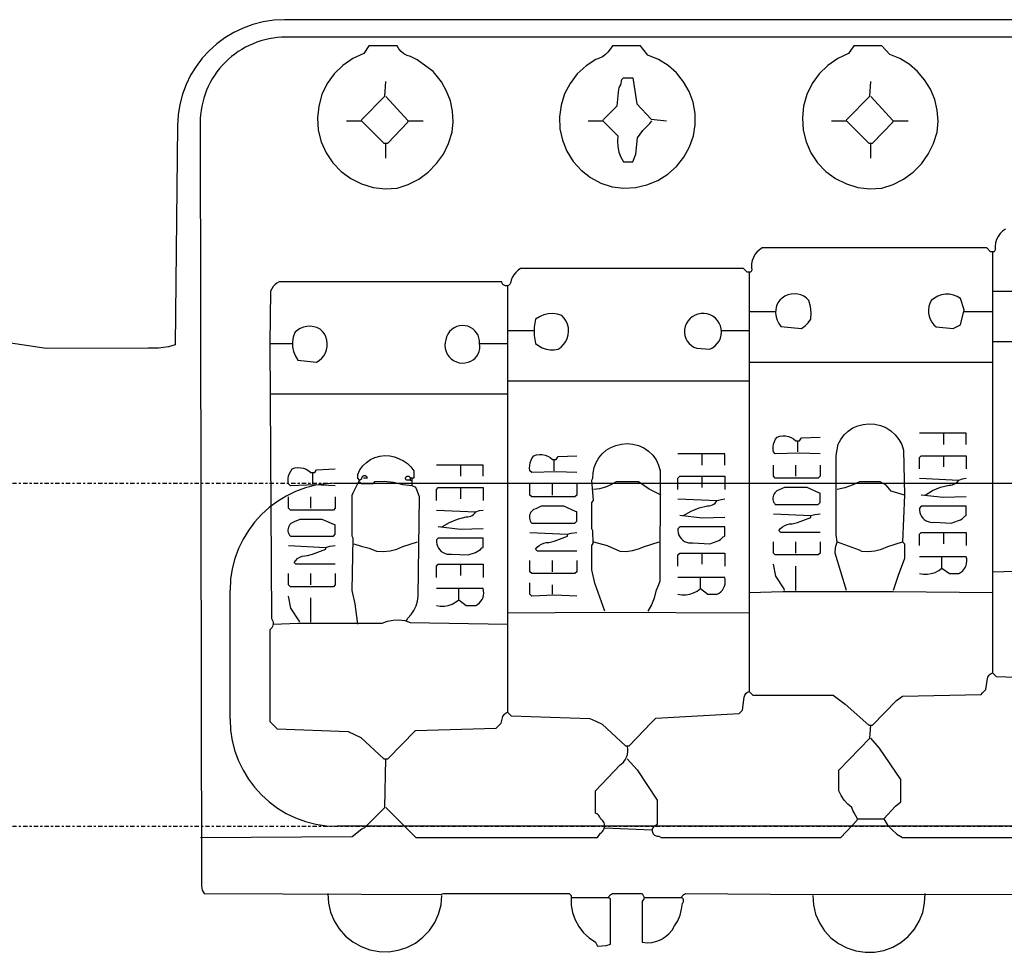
# Model space of a CAD drawing. Extents: x -68 to 722, y 3924 to 4942.
# Tile 3 of 25: x 89 to 135, y 4046 to 4089. Entities that reach past the tile are written whole.
import ezdxf

# ---------------------------------------------------------------- set-up
doc = ezdxf.new("R2010")
doc.units = 0
doc.linetypes.add('$CONSTRUCTION', pattern=[0.3, 0.2, -0.05, 0, -0.05])
doc.layers.get('0').update_dxf_attribs({"linetype": 'CONTINUOUS'})
doc.layers.add('$CONSTRUCTION', color=254, linetype='$CONSTRUCTION')
doc.layers.add('Cavities', color=7, linetype='CONTINUOUS')

# ---------------------------------------------------------------- blocks, each defined once
blk = doc.blocks.new('*G0')
at = {"layer": 'Cavities', "color": 7, "linetype": 'CONTINUOUS'}
for p, q in [((103.993526, 4067.866978), (174.974624, 4067.866978)), ((98.993526, 4056.854237), (98.993526, 4062.866978)), ((179.974624, 4062.866978), (179.974624, 4056.854237)), ((174.974624, 4051.854237), (103.993526, 4051.854237))]:
    blk.add_line(p, q, dxfattribs=at)
for centre, start, end in [((103.993526, 4062.866978), 90, 180), ((174.974624, 4062.866978), 0, 90), ((103.993526, 4056.854237), 180, 270), ((174.974624, 4056.854237), -90, 0)]:
    blk.add_arc(centre, 5, start, end, dxfattribs=at)

msp = doc.modelspace()

# ---------------------------------------------------------------- linework, layer by layer
at = {"layer": '$CONSTRUCTION'}
for p, q in [((61.839016, 4067.866978), (321.378693, 4067.866978)), ((61.839016, 4051.854237), (321.378693, 4051.854237))]:
    msp.add_line(p, q, dxfattribs=at)
at = {"color": 7, "linetype": 'CONTINUOUS'}
for p, q in [((167.530796, 4089.490158), (101.53343, 4089.490158)), ((167.395662, 4088.672824), (101.59547, 4088.672824)), ((106.780319, 4088.26771), (105.470549, 4088.26771)), ((118.131663, 4088.26771), (116.821893, 4088.26771)), ((129.395689, 4088.26771), (128.085919, 4088.26771)), ((96.533667, 4084.538935), (96.43396, 4074.318723)), ((97.595475, 4084.666257), (97.653926, 4049.063641)), ((107.304227, 4084.775003), (108.002771, 4084.775003)), ((129.919597, 4084.775003), (130.618141, 4084.775003)), ((106.256411, 4083.028649), (106.256411, 4083.727191)), ((128.871781, 4083.028649), (128.871781, 4083.727191)), ((134.547453, 4076.829093), (135.769905, 4076.829093)), ((123.196109, 4075.868599), (124.418561, 4075.868599)), ((133.237682, 4075.868599), (134.547453, 4075.868599)), ((90.416343, 4074.142006), (85.714946, 4074.847779)), ((111.932083, 4074.995422), (113.154535, 4074.995422)), ((121.886338, 4074.995422), (123.196109, 4074.995422)), ((96.43396, 4074.318723), (96.125027, 4074.230003)), ((100.842693, 4074.384198), (101.890509, 4074.384198)), ((110.622312, 4074.384198), (111.932083, 4074.384198)), ((134.547453, 4074.471516), (145.811479, 4074.471516)), ((95.170339, 4074.169833), (90.416343, 4074.142006)), ((95.64986, 4074.165376), (95.170339, 4074.169833)), ((96.125027, 4074.230003), (95.64986, 4074.165376)), ((123.196109, 4073.511021), (134.547453, 4073.511021)), ((111.932083, 4072.637844), (123.196109, 4072.637844)), ((100.842693, 4072.026621), (111.932083, 4072.026621)), ((132.277184, 4069.669043), (132.277184, 4070.192949)), ((125.466378, 4069.319772), (125.466378, 4069.843678)), ((121.013158, 4068.708548), (121.013158, 4069.232455)), ((114.115034, 4068.446595), (114.115034, 4068.970501)), ((132.277184, 4068.621231), (132.277184, 4069.145137)), ((102.851008, 4067.835372), (102.851008, 4068.359278)), ((109.749132, 4068.184642), (109.749132, 4068.708548)), ((125.37906, 4068.184642), (125.37906, 4068.708548)), ((107.478863, 4067.748054), (107.478863, 4068.097325)), ((114.027716, 4067.311465), (114.027716, 4067.835372)), ((121.013158, 4067.660736), (121.013158, 4068.184642)), ((109.749132, 4067.13683), (109.749132, 4067.660736)), ((102.76369, 4066.700242), (102.76369, 4067.224148)), ((132.277184, 4065.041206), (132.277184, 4065.565112)), ((125.37906, 4064.604617), (125.37906, 4065.128523)), ((121.013158, 4064.080711), (121.013158, 4064.604617)), ((114.027716, 4063.73144), (114.027716, 4064.255346)), ((109.749132, 4063.556805), (109.749132, 4064.080711)), ((125.37906, 4062.858263), (125.37906, 4063.993393)), ((102.76369, 4063.120216), (102.76369, 4063.644123)), ((114.027716, 4062.683628), (114.027716, 4063.120216)), ((102.76369, 4061.373863), (102.76369, 4062.508993)), ((118.655571, 4051.681599), (116.47262, 4051.768917)), ((97.653926, 4049.063641), (97.667536, 4048.969605)), ((97.667536, 4048.969605), (97.694603, 4048.878526)), ((97.694603, 4048.878526), (97.734558, 4048.792319)), ((97.734558, 4048.792319), (97.786562, 4048.712798)), ((97.786562, 4048.712798), (108.788284, 4048.669489)), ((108.788284, 4048.669489), (108.96327, 4048.712798)), ((108.96327, 4048.712798), (114.813578, 4048.712798)), ((114.813578, 4048.712798), (114.900896, 4048.62548)), ((114.900896, 4048.62548), (114.900896, 4048.538163)), ((114.900896, 4048.538163), (116.647257, 4048.538163)), ((116.647257, 4048.538163), (116.66382, 4048.577446)), ((116.66382, 4048.577446), (116.686233, 4048.613711)), ((116.686233, 4048.613711), (116.713962, 4048.646093)), ((116.713962, 4048.646093), (116.746344, 4048.673822)), ((116.746344, 4048.673822), (116.78261, 4048.696235)), ((116.78261, 4048.696235), (116.821893, 4048.712798)), ((116.821893, 4048.712798), (118.218981, 4048.712798)), ((118.218981, 4048.712798), (118.306299, 4048.538163)), ((118.306299, 4048.538163), (120.05266, 4048.538163)), ((120.05266, 4048.538163), (120.069223, 4048.577446)), ((120.069223, 4048.577446), (120.091636, 4048.613711)), ((120.091636, 4048.613711), (120.119365, 4048.646093)), ((120.119365, 4048.646093), (120.151748, 4048.673822)), ((120.151748, 4048.673822), (120.188013, 4048.696235)), ((120.188013, 4048.696235), (120.227296, 4048.712798)), ((120.227296, 4048.712798), (126.164922, 4048.669139)), ((126.164922, 4048.669139), (179.253848, 4048.755933))]:
    msp.add_line(p, q, dxfattribs=at)
for points in [[(105.470549, 4088.26771), (105.226058, 4087.909708), (104.715163, 4087.676078), (104.252135, 4087.357959), (103.850807, 4086.964854), (103.523171, 4086.50851), (103.279018, 4086.002562), (103.125641, 4085.462127), (103.067624, 4084.903353), (103.1067, 4084.342936), (103.241703, 4083.797621), (103.468597, 4083.283701), (103.780603, 4082.816532), (104.168399, 4082.410073), (104.620399, 4082.076468), (105.123096, 4081.825685), (105.66147, 4081.665218), (106.219435, 4081.599861), (106.780319, 4081.631566), (107.302749, 4081.803816), (107.791598, 4082.056065), (108.234706, 4082.382038), (108.621048, 4082.773626), (108.941016, 4083.221089), (109.186648, 4083.713295), (109.351835, 4084.237999), (109.398041, 4084.728346), (109.369671, 4085.220047), (109.267375, 4085.701825), (109.093499, 4086.162631), (108.852031, 4086.591896), (108.548509, 4086.979774), (108.461191, 4087.067092), (107.723354, 4087.621559), (107.400277, 4087.77), (107.245395, 4087.823388), (107.101956, 4087.902533), (106.974206, 4088.005093), (106.865925, 4088.128031), (106.780319, 4088.26771)], [(116.821893, 4088.26771), (116.712745, 4088.114904), (116.615221, 4087.980025), (116.497923, 4087.861936), (116.363702, 4087.763508), (116.215816, 4087.68713), (116.05786, 4087.634657), (115.593273, 4087.335002), (115.187197, 4086.959855), (114.851752, 4086.520413), (114.59695, 4086.029793), (114.430397, 4085.502638), (114.357065, 4084.954683), (114.379141, 4084.402284), (114.495968, 4083.861929), (114.704058, 4083.349746), (114.997199, 4082.881024), (115.366643, 4082.469752), (115.801362, 4082.128207), (116.28838, 4081.866583), (116.813161, 4081.692688), (117.356734, 4081.631283), (117.90292, 4081.661678), (118.436324, 4081.783018), (118.941911, 4081.991881), (119.405432, 4082.282381), (119.813822, 4082.646331), (120.155571, 4083.073472), (120.421045, 4083.551765), (120.602763, 4084.06773), (120.684065, 4084.589208), (120.677548, 4085.116945), (120.583392, 4085.636257), (120.404219, 4086.132691), (120.145013, 4086.592432), (119.812988, 4087.002688), (119.417384, 4087.352042), (118.969209, 4087.630772), (118.480935, 4087.831122), (118.131663, 4088.26771)], [(128.085919, 4088.26771), (127.841428, 4087.909708), (127.330533, 4087.676078), (126.867505, 4087.357959), (126.466177, 4086.964854), (126.138541, 4086.50851), (125.894388, 4086.002562), (125.741011, 4085.462127), (125.682994, 4084.903353), (125.722071, 4084.342936), (125.857073, 4083.797621), (126.083967, 4083.283701), (126.395973, 4082.816532), (126.78377, 4082.410073), (127.235769, 4082.076468), (127.738466, 4081.825685), (128.27684, 4081.665218), (128.834805, 4081.599861), (129.395689, 4081.631566), (129.918668, 4081.802878), (130.408045, 4082.054602), (130.851547, 4082.380426), (131.23805, 4082.772177), (131.557862, 4083.220032), (131.802963, 4083.712758), (131.967205, 4084.237999), (132.014521, 4084.752081), (131.977774, 4085.267026), (131.857938, 4085.76918), (131.658193, 4086.245228), (131.383833, 4086.682545), (131.056897, 4087.074377), (130.670616, 4087.407854), (130.235265, 4087.674105), (129.762425, 4087.866049), (129.395689, 4088.26771)], [(116.385302, 4084.775003), (116.407132, 4084.840491), (117.040712, 4085.478347), (117.122791, 4086.255474), (117.136572, 4086.30799), (117.157526, 4086.358078), (117.185245, 4086.404762), (117.21919, 4086.447137), (117.258483, 4086.695992), (117.345801, 4086.78331), (117.782391, 4086.78331), (117.957027, 4085.560862), (118.633916, 4084.843023), (119.354116, 4084.775003)], [(105.121276, 4084.775003), (105.143106, 4084.840491), (106.21345, 4085.915546), (106.256411, 4086.608674)], [(127.736646, 4084.775003), (127.758476, 4084.840491), (128.82882, 4085.915546), (128.871781, 4086.608674)], [(104.422732, 4084.775003), (105.121276, 4084.775003), (106.169093, 4083.727191), (106.343729, 4083.727191), (107.282398, 4084.709515), (107.304227, 4084.775003), (106.256411, 4085.910133)], [(127.038102, 4084.775003), (127.736646, 4084.775003), (128.784463, 4083.727191), (128.959099, 4083.727191), (129.897768, 4084.709515), (129.919597, 4084.775003), (128.871781, 4085.910133)], [(115.686758, 4084.775003), (116.385302, 4084.775003), (117.083847, 4084.076461), (117.059227, 4083.8216), (117.073915, 4083.565973), (117.127565, 4083.315609), (117.218911, 4083.076409), (117.345801, 4082.854014), (117.782391, 4082.854014), (117.913892, 4083.208087), (117.995971, 4083.985214), (118.240811, 4084.316585), (118.459106, 4084.534879), (118.567275, 4084.646811), (118.655571, 4084.775003)], [(135.158679, 4079.710577), (135.024601, 4079.620202), (134.907825, 4079.508364), (134.811744, 4079.378314), (134.739152, 4079.233833), (134.69216, 4079.07912), (134.672133, 4078.918672), (134.679652, 4078.757155), (134.634771, 4078.662765), (134.460135, 4078.662765), (134.285499, 4078.8374), (123.807335, 4078.8374), (123.680298, 4078.752114), (123.568122, 4078.648054), (123.473554, 4078.527767), (123.39891, 4078.3942), (123.346017, 4078.250623), (123.31617, 4078.100553), (123.310102, 4077.947664), (123.327959, 4077.7957), (123.283427, 4077.70227), (123.108791, 4077.70227), (122.934155, 4077.876906), (112.543309, 4077.876906), (112.423143, 4077.797723), (112.316402, 4077.701204), (112.225564, 4077.589589), (112.152737, 4077.465468), (112.099614, 4077.331724), (112.067426, 4077.191462), (112.050614, 4077.161258), (112.029032, 4077.134254), (112.003278, 4077.111197), (111.974061, 4077.092722), (111.942189, 4077.07934), (111.90854, 4077.07142), (111.874045, 4077.069181), (111.839655, 4077.072684), (111.80632, 4077.081833), (111.77496, 4077.096375), (111.74644, 4077.115908), (111.721549, 4077.139895), (111.700972, 4077.167672), (111.685279, 4077.198472), (111.674903, 4077.231445), (111.670129, 4077.265682), (101.279283, 4077.265682), (101.177187, 4077.202123), (101.084991, 4077.124901), (101.004513, 4077.035533), (100.937335, 4076.935782), (100.88478, 4076.827609), (100.842693, 4074.384198), (100.928527, 4061.549895), (100.961061, 4061.493259), (100.983494, 4061.431916), (100.99517, 4061.367652), (100.99575, 4061.302338), (100.985217, 4061.237877), (100.963878, 4061.176145), (100.932354, 4061.11894), (100.891563, 4061.067927), (100.842693, 4061.024592), (100.842693, 4056.746025), (101.191965, 4056.396755), (104.501231, 4056.275994), (105.084254, 4056.004349), (106.169093, 4054.999672), (106.343729, 4054.999672), (107.644768, 4056.3269), (111.407127, 4056.440413), (111.630836, 4056.671805), (111.700952, 4056.912977), (111.718903, 4056.971919), (111.746303, 4057.027106), (111.782406, 4057.077035), (111.826229, 4057.120347), (111.876578, 4057.155862), (111.932083, 4057.182614)], [(134.547453, 4078.662765), (134.547453, 4075.868599), (134.547453, 4059.016285), (134.722089, 4058.84165), (138.381326, 4058.719929)], [(123.196109, 4077.70227), (123.196109, 4061.810451), (123.196109, 4058.143108), (123.370745, 4057.968473), (127.12542, 4057.968473), (127.685565, 4057.555286), (128.784463, 4056.57139), (128.959099, 4056.57139), (130.072404, 4057.728349), (130.357148, 4057.925862), (134.022497, 4058.012132), (134.089033, 4058.07762), (134.132692, 4058.121279), (134.243062, 4058.237499), (134.322172, 4058.749093), (134.3381, 4058.807889), (134.363987, 4058.86303), (134.399048, 4058.912843), (134.44222, 4058.955818), (134.492194, 4058.990651), (134.547453, 4059.016285)], [(111.932083, 4077.091046), (111.932083, 4057.182614), (112.106719, 4057.007978), (115.765956, 4056.886257), (116.051748, 4056.766982), (116.34828, 4056.615573), (117.433119, 4055.610895), (117.607755, 4055.610895), (118.633742, 4056.680537), (118.852037, 4056.898831), (122.737689, 4057.117125), (122.781348, 4057.160784), (122.891369, 4057.276044), (122.971789, 4057.87644), (122.984549, 4057.92697), (123.004749, 4057.975013), (123.031931, 4058.019479), (123.06548, 4058.059361), (123.104635, 4058.093756), (123.14851, 4058.121884), (123.196109, 4058.143108)], [(125.641014, 4075.08274), (125.810422, 4075.203011), (125.957332, 4075.34992), (126.077604, 4075.519328), (126.098016, 4075.813932), (126.068631, 4076.107777), (125.990286, 4076.392505), (125.880211, 4076.498818), (125.753747, 4076.584992), (125.614536, 4076.648547), (125.466584, 4076.687654), (125.31415, 4076.701186), (125.161623, 4076.688754), (125.013393, 4076.650716), (124.873726, 4076.588167), (124.746644, 4076.502908), (124.635805, 4076.397392), (124.544398, 4076.274657), (124.475056, 4076.138236), (124.443307, 4075.970063), (124.438463, 4075.798988), (124.460644, 4075.629288), (124.509296, 4075.465205), (124.583202, 4075.310842), (124.680515, 4075.170057), (125.641014, 4075.08274)], [(132.713774, 4075.08274), (133.063046, 4075.257375), (133.237682, 4075.955916), (133.063046, 4076.479823), (132.903768, 4076.575034), (132.730427, 4076.641272), (132.548244, 4076.676543), (132.362707, 4076.679784), (132.179403, 4076.650896), (132.003855, 4076.590751), (131.841349, 4076.50116), (131.696781, 4076.384821), (131.630564, 4076.24868), (131.586565, 4076.103825), (131.565879, 4075.953854), (131.56902, 4075.802497), (131.595909, 4075.653514), (131.645879, 4075.510608), (131.717687, 4075.377331), (131.809548, 4075.256996), (131.91918, 4075.152594), (132.713774, 4075.08274)], [(114.28967, 4074.122245), (114.427647, 4074.216988), (114.54741, 4074.33391), (114.645436, 4074.469574), (114.718845, 4074.619991), (114.765476, 4074.780737), (114.783959, 4074.947087), (114.773751, 4075.114149), (114.735152, 4075.277011), (114.669296, 4075.430884), (114.578121, 4075.571244), (114.464306, 4075.693963), (114.257874, 4075.751122), (114.044862, 4075.773638), (113.831043, 4075.760903), (113.62221, 4075.71326), (113.424023, 4075.632001), (113.241853, 4075.519328), (113.181286, 4075.142564), (113.181286, 4074.760962), (113.241853, 4074.384198), (113.390498, 4074.270374), (113.55568, 4074.182248), (113.732998, 4074.122169), (113.917728, 4074.091736), (114.104948, 4074.091762), (114.28967, 4074.122245)], [(121.36243, 4074.122245), (121.493766, 4074.186327), (121.612407, 4074.271647), (121.714954, 4074.37576), (121.798467, 4074.49568), (121.860551, 4074.627971), (121.899427, 4074.76884), (121.913979, 4074.914248), (121.903792, 4075.060027), (121.869157, 4075.201998), (121.811067, 4075.33609), (121.731187, 4075.458461), (121.631807, 4075.565601), (121.515777, 4075.654439), (121.386421, 4075.72243), (121.24745, 4075.767622), (121.102846, 4075.788721), (120.956755, 4075.785123), (120.813366, 4075.756929), (120.676788, 4075.70495), (120.550937, 4075.630673), (120.439421, 4075.53623), (120.345437, 4075.424326), (120.272249, 4075.304032), (120.220743, 4075.172981), (120.192439, 4075.035045), (120.188175, 4074.894301), (120.208075, 4074.754905), (120.251553, 4074.620976), (120.317324, 4074.496471), (120.403444, 4074.385068), (120.507369, 4074.290058), (120.62603, 4074.214249), (120.755919, 4074.159879), (121.36243, 4074.122245)], [(103.025644, 4073.511021), (103.1542, 4073.593103), (103.267748, 4073.69494), (103.363284, 4073.813838), (103.43828, 4073.946652), (103.490752, 4074.089867), (103.519312, 4074.239695), (103.523203, 4074.39217), (103.502323, 4074.543259), (103.457225, 4074.688965), (103.389101, 4074.825431), (103.299754, 4074.949048), (103.191548, 4075.056544), (103.04635, 4075.122993), (102.892415, 4075.165442), (102.733681, 4075.182805), (102.57421, 4075.174638), (102.41808, 4075.141151), (102.269287, 4075.083199), (102.131636, 4075.002265), (102.008651, 4074.90042), (101.938194, 4074.683796), (101.905354, 4074.458382), (101.911074, 4074.230661), (101.955189, 4074.007179), (102.036431, 4073.794366), (102.152463, 4073.598339), (103.025644, 4073.511021)], [(110.098404, 4073.511021), (110.215006, 4073.554738), (110.322662, 4073.617327), (110.418342, 4073.697028), (110.499356, 4073.7916), (110.563425, 4073.898381), (110.608747, 4074.014368), (110.634046, 4074.136299), (110.63861, 4074.260742), (110.622312, 4074.384198), (110.621684, 4074.514049), (110.599387, 4074.641972), (110.556049, 4074.764379), (110.492885, 4074.877833), (110.411668, 4074.979151), (110.314677, 4075.06549), (110.204634, 4075.134426), (110.084627, 4075.184025), (109.958025, 4075.212895), (109.828379, 4075.220226), (109.699329, 4075.205812), (109.574496, 4075.170057), (109.44694, 4075.111765), (109.331355, 4075.032339), (109.231207, 4074.934161), (109.1495, 4074.820176), (109.088686, 4074.693804), (109.050588, 4074.558833), (109.018856, 4074.422064), (109.010567, 4074.281907), (109.025954, 4074.14235), (109.064582, 4074.007366), (109.12535, 4073.880796), (109.206529, 4073.766241), (109.305808, 4073.666961), (109.420364, 4073.585783), (109.546935, 4073.525015), (109.681919, 4073.486388), (109.821476, 4073.471), (109.961634, 4073.47929), (110.098404, 4073.511021)], [(127.736646, 4062.858263), (127.212738, 4064.604617), (127.236698, 4064.869853), (127.300056, 4065.128523), (127.266439, 4065.471071), (127.264693, 4069.151074), (127.361179, 4069.677775), (127.478208, 4069.909451), (127.632998, 4070.1178), (127.821022, 4070.296732), (128.036783, 4070.441013), (128.273971, 4070.546425), (128.525651, 4070.609885), (128.784463, 4070.629538), (129.05888, 4070.618048), (129.327213, 4070.559448), (129.581436, 4070.455492), (129.813945, 4070.309287), (130.017786, 4070.125208), (130.186862, 4069.908761), (130.316115, 4069.666419), (130.40168, 4069.405431), (130.443505, 4067.311465), (130.356187, 4065.128523), (130.443505, 4065.041206), (130.443505, 4064.342664), (130.150728, 4063.564489), (129.919597, 4062.858263)], [(133.325, 4069.669043), (133.325, 4070.192949), (131.14205, 4070.192949)], [(116.47262, 4061.897769), (116.005207, 4063.19985), (115.861394, 4063.818758), (115.861394, 4064.953888), (115.931249, 4065.049937), (115.912039, 4065.64719), (115.861394, 4065.739747), (115.861394, 4066.962195), (115.948712, 4067.049512), (115.861394, 4068.010007), (115.913348, 4068.103262), (115.921863, 4068.352876), (115.971437, 4068.597665), (116.060712, 4068.830923), (116.187241, 4069.04626), (116.347559, 4069.237774), (116.537272, 4069.400219), (116.751183, 4069.529145), (116.983431, 4069.621018), (117.244385, 4069.690007), (117.513306, 4069.7132), (117.782218, 4069.689911), (118.043147, 4069.620828), (118.288354, 4069.508002), (118.510567, 4069.354778), (118.703196, 4069.1657), (118.860528, 4068.946377), (118.977896, 4068.703312), (119.05182, 4068.443714), (119.031039, 4063.28612), (118.978648, 4063.128948), (118.849895, 4062.822595), (118.769085, 4062.500261), (118.649159, 4062.187466), (118.480935, 4061.897769)], [(126.514194, 4069.232455), (125.557014, 4069.272184), (124.418561, 4069.232455), (124.331243, 4069.319772), (124.316018, 4069.442723), (124.318999, 4069.566577), (124.340123, 4069.688653), (124.378932, 4069.806307), (124.434586, 4069.916993), (124.505879, 4070.018314), (124.634346, 4070.058226), (124.767646, 4070.076334), (124.902104, 4070.072139), (125.034016, 4070.045757), (125.159745, 4069.997914), (125.275826, 4069.92993), (125.37906, 4069.843678), (125.553696, 4069.843678), (125.64538, 4069.975091), (126.514194, 4070.018314)], [(115.16285, 4068.359278), (114.20567, 4068.399007), (113.067217, 4068.359278), (112.979899, 4068.446595), (112.964674, 4068.569546), (112.967655, 4068.6934), (112.988779, 4068.815476), (113.027588, 4068.93313), (113.083242, 4069.043816), (113.154535, 4069.145137), (113.283002, 4069.185049), (113.416302, 4069.203157), (113.55076, 4069.198962), (113.682672, 4069.17258), (113.808401, 4069.124738), (113.924482, 4069.056753), (114.027716, 4068.970501), (114.202352, 4068.970501), (114.294036, 4069.101915), (115.16285, 4069.145137)], [(122.060974, 4068.708548), (122.060974, 4069.232455), (119.878024, 4069.232455)], [(104.94664, 4061.286545), (104.825705, 4062.240316), (104.684686, 4062.858263), (104.741181, 4065.295475), (104.684686, 4065.390476), (104.684686, 4067.311465), (104.741181, 4067.406467), (105.033958, 4068.010007), (104.94664, 4068.097325), (104.94664, 4068.27196), (105.049106, 4068.480255), (105.18489, 4068.668533), (105.350185, 4068.831516), (105.540357, 4068.964635), (105.750075, 4069.064157), (105.973459, 4069.127293), (106.204245, 4069.152271), (106.435964, 4069.138392), (106.662119, 4069.086045), (106.876369, 4068.996697), (107.079831, 4068.902639), (107.265695, 4068.777347), (107.429206, 4068.624025), (107.566181, 4068.446595), (107.566181, 4068.097325), (107.391545, 4068.097325), (107.391545, 4068.010007), (107.478863, 4068.010007)], [(131.14205, 4068.533913), (131.14205, 4069.057819), (131.229368, 4069.145137), (133.325, 4069.145137), (133.325, 4068.533913)], [(103.898824, 4067.748054), (102.941644, 4067.787783), (101.803191, 4067.748054), (101.715873, 4067.835372), (101.700648, 4067.958322), (101.703629, 4068.082176), (101.724753, 4068.204252), (101.763562, 4068.321906), (101.819216, 4068.432592), (101.890509, 4068.533913), (102.018976, 4068.573825), (102.152276, 4068.591933), (102.286734, 4068.587738), (102.418646, 4068.561356), (102.544375, 4068.513514), (102.660456, 4068.44553), (102.76369, 4068.359278), (102.938326, 4068.359278), (103.03001, 4068.490691), (103.898824, 4068.533913)], [(110.796948, 4068.184642), (110.796948, 4068.708548), (108.613998, 4068.708548)], [(126.514194, 4068.708548), (126.514194, 4068.184642), (126.426876, 4068.097325), (124.418561, 4068.097325), (124.331243, 4068.184642), (124.331243, 4068.708548)], [(105.033958, 4068.010007), (105.143106, 4068.075495), (105.140773, 4068.095699), (105.141849, 4068.116008), (105.146304, 4068.135851), (105.154012, 4068.154672), (105.164757, 4068.171939), (105.178237, 4068.187168), (105.194073, 4068.199929), (105.211818, 4068.209865), (105.230974, 4068.216696), (105.251003, 4068.220229), (105.27134, 4068.220366), (105.291414, 4068.217101), (105.31066, 4068.210528), (105.328537, 4068.200831), (105.344542, 4068.188283), (105.358225, 4068.173236), (105.369201, 4068.156115), (105.377162, 4068.1374), (105.381882, 4068.117618), (105.383231, 4068.097325), (105.208594, 4068.097325)], [(107.216909, 4061.46118), (107.282398, 4061.570328), (107.438218, 4061.740101), (107.567111, 4061.931124), (107.666221, 4062.139163), (107.73335, 4062.35961), (107.767013, 4062.587579), (107.828135, 4067.224148), (107.701524, 4067.560321), (107.653499, 4067.660736), (107.478863, 4067.748054), (107.048211, 4067.783418), (106.618235, 4067.895378), (106.17639, 4067.942149), (105.732503, 4067.922689), (105.645185, 4067.835372), (105.121276, 4067.835372), (105.033958, 4067.922689)], [(107.391545, 4068.010007), (107.216909, 4068.010007), (107.20373, 4068.022925), (107.192971, 4068.037919), (107.184953, 4068.05454), (107.179914, 4068.072293), (107.178007, 4068.090649), (107.179286, 4068.109059), (107.183715, 4068.126974), (107.191161, 4068.14386), (107.201402, 4068.159212), (107.214132, 4068.172573), (107.228972, 4068.183543), (107.245478, 4068.191796), (107.263158, 4068.197086), (107.281485, 4068.199253), (107.299911, 4068.198235), (107.317888, 4068.19406), (107.334877, 4068.186854), (107.350373, 4068.176832), (107.363913, 4068.164292), (107.375093, 4068.14961), (107.383579, 4068.133222), (107.389118, 4068.115619), (107.391545, 4068.097325)], [(115.16285, 4067.835372), (115.16285, 4067.311465), (115.075532, 4067.224148), (113.067217, 4067.224148), (112.979899, 4067.311465), (112.979899, 4067.835372)], [(119.092161, 4067.311465), (118.546407, 4067.579627), (118.044345, 4067.922689), (116.996529, 4067.922689), (116.756225, 4067.779516), (116.497893, 4067.672236), (116.226859, 4067.603061), (115.948712, 4067.573418)], [(119.878024, 4067.573418), (119.878024, 4068.097325), (119.965342, 4068.184642), (122.060974, 4068.184642), (122.060974, 4067.573418)], [(130.443505, 4067.311465), (129.832279, 4067.486101), (129.592155, 4067.769883), (129.308371, 4067.922689), (128.347873, 4067.922689), (128.013379, 4067.764711), (127.662439, 4067.647731), (127.300056, 4067.573418)], [(131.14205, 4068.097325), (132.975728, 4068.010007), (133.159096, 4068.071129), (133.325, 4068.097325)], [(131.404004, 4067.311465), (131.756359, 4067.518413), (132.134335, 4067.673705), (132.530406, 4067.774249), (132.6061, 4067.775261), (132.680694, 4067.788158), (132.752332, 4067.812621), (132.819236, 4067.84804), (132.879739, 4067.893535), (132.93234, 4067.947975), (132.975728, 4068.010007)], [(108.613998, 4067.049512), (108.613998, 4067.573418), (108.701316, 4067.660736), (110.796948, 4067.660736), (110.796948, 4067.049512)], [(126.426876, 4066.874877), (126.514194, 4066.962195), (126.514194, 4067.398783), (126.448706, 4067.420613), (125.902968, 4067.660736), (124.855151, 4067.660736), (124.601929, 4067.547223), (124.497148, 4067.503564), (124.444531, 4067.464116), (124.398901, 4067.41676), (124.361431, 4067.362716), (124.333088, 4067.303375), (124.3146, 4067.240265), (124.306443, 4067.17501), (124.308827, 4067.109291), (124.321692, 4067.044799), (124.344705, 4066.983195), (124.377274, 4066.926064), (124.418561, 4066.874877), (126.426876, 4066.874877)], [(103.898824, 4067.224148), (103.898824, 4066.700242), (103.811506, 4066.612924), (101.803191, 4066.612924), (101.715873, 4066.700242), (101.715873, 4067.224148)], [(119.878024, 4067.13683), (121.711702, 4067.049512), (121.89507, 4067.110635), (122.060974, 4067.13683)], [(120.139978, 4066.350971), (120.492333, 4066.557919), (120.870309, 4066.713211), (121.26638, 4066.813755), (121.342074, 4066.814766), (121.416668, 4066.827664), (121.488306, 4066.852126), (121.55521, 4066.887545), (121.615713, 4066.93304), (121.668314, 4066.987481), (121.711702, 4067.049512)], [(133.325, 4067.224148), (132.274124, 4067.194357), (131.229368, 4067.311465)], [(108.613998, 4066.612924), (110.447676, 4066.525606), (110.631044, 4066.586729), (110.796948, 4066.612924)], [(108.875952, 4065.827065), (109.228307, 4066.034013), (109.606283, 4066.189304), (110.002354, 4066.289848), (110.078048, 4066.29086), (110.152642, 4066.303758), (110.22428, 4066.32822), (110.291184, 4066.363639), (110.351687, 4066.409134), (110.404288, 4066.463575), (110.447676, 4066.525606)], [(115.075532, 4066.0017), (115.16285, 4066.089018), (115.16285, 4066.525606), (115.097361, 4066.547436), (114.551624, 4066.787559), (113.503807, 4066.787559), (113.250585, 4066.674046), (113.145803, 4066.630387), (113.093187, 4066.590939), (113.047557, 4066.543583), (113.010087, 4066.489539), (112.981744, 4066.430198), (112.963256, 4066.367088), (112.955099, 4066.301833), (112.957483, 4066.236114), (112.970348, 4066.171622), (112.993361, 4066.110018), (113.02593, 4066.052887), (113.067217, 4066.0017), (115.075532, 4066.0017)], [(124.331243, 4066.438289), (126.077604, 4066.350971), (126.259924, 4066.407465), (126.514194, 4066.438289)], [(132.626456, 4066.0017), (132.968044, 4066.119841), (133.052228, 4066.154555), (133.130069, 4066.201805), (133.199717, 4066.260466), (133.259512, 4066.329141), (133.325, 4066.350971), (133.325, 4066.787559), (131.229368, 4066.787559), (131.14205, 4066.700242), (131.141741, 4066.599645), (131.157858, 4066.500347), (131.189971, 4066.405013), (131.237216, 4066.316201), (131.298326, 4066.236292), (131.371662, 4066.167433), (131.455256, 4066.111469), (131.546864, 4066.069903), (131.64403, 4066.04385), (131.744145, 4066.034009), (131.844523, 4066.040644), (132.626456, 4066.0017)], [(103.811506, 4065.390476), (103.898824, 4065.477794), (103.898824, 4065.914382), (103.833335, 4065.936212), (103.287598, 4066.176336), (102.239781, 4066.176336), (101.986559, 4066.062823), (101.881778, 4066.019164), (101.829161, 4065.979715), (101.783531, 4065.932359), (101.746061, 4065.878315), (101.717718, 4065.818974), (101.69923, 4065.755864), (101.691073, 4065.690609), (101.693457, 4065.62489), (101.706322, 4065.560398), (101.729335, 4065.498794), (101.761904, 4065.441663), (101.803191, 4065.390476), (103.811506, 4065.390476)], [(122.060974, 4066.263653), (121.010098, 4066.233862), (119.965342, 4066.350971)], [(126.514194, 4065.565112), (124.680515, 4065.565112), (124.593197, 4065.652429), (124.668595, 4065.747055), (124.758844, 4065.827641), (124.86137, 4065.891886), (124.973247, 4065.937957), (125.091282, 4065.96454), (125.212108, 4065.970877), (125.458694, 4066.032523), (126.077604, 4066.263653), (126.077604, 4066.350971)], [(110.796948, 4065.739747), (109.746072, 4065.709956), (108.701316, 4065.827065)], [(112.979899, 4065.565112), (114.72626, 4065.477794), (114.90858, 4065.534289), (115.16285, 4065.565112)], [(121.36243, 4065.041206), (121.704018, 4065.159346), (121.788202, 4065.19406), (121.866043, 4065.24131), (121.935691, 4065.299971), (121.995486, 4065.368647), (122.060974, 4065.390476), (122.060974, 4065.827065), (119.965342, 4065.827065), (119.878024, 4065.739747), (119.877715, 4065.63915), (119.893832, 4065.539853), (119.925945, 4065.444519), (119.97319, 4065.355706), (120.0343, 4065.275798), (120.107636, 4065.206938), (120.19123, 4065.150974), (120.282838, 4065.109408), (120.380004, 4065.083355), (120.480119, 4065.073514), (120.580497, 4065.080149), (121.36243, 4065.041206)], [(131.14205, 4064.953888), (131.14205, 4065.477794), (131.229368, 4065.565112), (133.325, 4065.565112), (133.325, 4064.953888)], [(104.772004, 4065.041206), (105.112545, 4064.927693), (105.474622, 4064.835131), (105.819821, 4064.691935), (106.138015, 4064.674222), (106.455099, 4064.706142), (106.763378, 4064.786919), (107.055371, 4064.914595), (107.740817, 4065.128523)], [(110.098404, 4064.517299), (110.439992, 4064.63544), (110.524176, 4064.670154), (110.602017, 4064.717404), (110.671665, 4064.776065), (110.73146, 4064.844741), (110.796948, 4064.86657), (110.796948, 4065.303159), (108.701316, 4065.303159), (108.613998, 4065.215841), (108.613689, 4065.115244), (108.629806, 4065.015947), (108.661919, 4064.920613), (108.709164, 4064.8318), (108.770274, 4064.751892), (108.84361, 4064.683032), (108.927204, 4064.627068), (109.018812, 4064.585502), (109.115978, 4064.559449), (109.216093, 4064.549608), (109.316471, 4064.556243), (110.098404, 4064.517299)], [(115.16285, 4064.691935), (113.329171, 4064.691935), (113.241853, 4064.779253), (113.317251, 4064.873879), (113.4075, 4064.954464), (113.510026, 4065.018709), (113.621903, 4065.06478), (113.739938, 4065.091363), (113.860764, 4065.0977), (114.10735, 4065.159346), (114.72626, 4065.390476), (114.72626, 4065.477794)], [(115.948712, 4065.128523), (116.57809, 4064.961053), (117.171165, 4064.691935), (117.467583, 4064.681747), (117.762175, 4064.716146), (118.048271, 4064.794352), (118.319397, 4064.914595), (119.004843, 4065.128523)], [(126.514194, 4065.128523), (126.514194, 4064.604617), (126.426876, 4064.517299), (124.418561, 4064.517299), (124.331243, 4064.604617), (124.331243, 4065.128523)], [(127.300056, 4065.128523), (128.339141, 4064.761789), (128.435191, 4064.691935), (128.753385, 4064.674222), (129.070469, 4064.706142), (129.378748, 4064.786919), (129.670741, 4064.914595), (130.356187, 4065.128523)], [(101.715873, 4064.953888), (103.462234, 4064.86657), (103.644554, 4064.923065), (103.898824, 4064.953888)], [(103.898824, 4064.080711), (102.065145, 4064.080711), (101.977827, 4064.168029), (102.053225, 4064.262655), (102.143474, 4064.34324), (102.246, 4064.407485), (102.357877, 4064.453556), (102.475912, 4064.48014), (102.596738, 4064.486476), (102.843324, 4064.548123), (103.462234, 4064.779253), (103.462234, 4064.86657)], [(119.878024, 4063.993393), (119.878024, 4064.517299), (119.965342, 4064.604617), (122.060974, 4064.604617), (122.060974, 4063.993393)], [(115.16285, 4064.255346), (115.16285, 4063.73144), (115.075532, 4063.644123), (113.067217, 4063.644123), (112.979899, 4063.73144), (112.979899, 4064.255346)], [(132.189866, 4063.906076), (132.539138, 4063.644123), (132.975728, 4063.644123), (133.066415, 4063.695383), (133.147807, 4063.760398), (133.217839, 4063.837517), (133.274731, 4063.92478), (133.317039, 4064.019973), (133.343688, 4064.120678), (133.354003, 4064.224337), (133.34772, 4064.328318), (133.325, 4064.429982), (131.14205, 4064.429982)], [(131.14205, 4063.644123), (131.326794, 4063.612791), (131.514176, 4063.612265), (131.699093, 4063.642559), (131.876512, 4063.702848), (132.041601, 4063.791492), (132.189866, 4063.906076), (132.189866, 4064.429982)], [(108.613998, 4063.469487), (108.613998, 4063.993393), (108.701316, 4064.080711), (110.796948, 4064.080711), (110.796948, 4063.469487)], [(124.855151, 4062.858263), (124.833584, 4062.92707), (124.447551, 4063.523188), (124.331243, 4064.080711)], [(134.547453, 4063.73144), (136.116994, 4063.772654), (137.336915, 4063.781124), (137.428948, 4063.73144), (139.000672, 4063.73144), (139.136174, 4063.827686), (139.253698, 4063.94521), (139.349945, 4064.080711), (140.921669, 4064.080711), (141.270941, 4063.73144), (145.811479, 4063.73144)], [(103.898824, 4063.644123), (103.898824, 4063.120216), (103.811506, 4063.032899), (101.803191, 4063.032899), (101.715873, 4063.120216), (101.715873, 4063.644123)], [(120.92584, 4062.945581), (121.275112, 4062.683628), (121.711702, 4062.683628), (121.802389, 4062.734889), (121.883781, 4062.799904), (121.953813, 4062.877022), (122.010705, 4062.964286), (122.053013, 4063.059479), (122.079662, 4063.160183), (122.089977, 4063.263842), (122.083694, 4063.367824), (122.060974, 4063.469487), (119.878024, 4063.469487)], [(119.878024, 4062.683628), (120.062768, 4062.652296), (120.25015, 4062.65177), (120.435067, 4062.682064), (120.612486, 4062.742354), (120.777575, 4062.830997), (120.92584, 4062.945581), (120.92584, 4063.469487)], [(109.661814, 4062.421675), (110.011086, 4062.159722), (110.447676, 4062.159722), (110.538363, 4062.210983), (110.619755, 4062.275998), (110.689787, 4062.353116), (110.746679, 4062.44038), (110.788987, 4062.535572), (110.815636, 4062.636277), (110.825951, 4062.739936), (110.819668, 4062.843918), (110.796948, 4062.945581), (108.613998, 4062.945581)], [(108.613998, 4062.159722), (108.798742, 4062.12839), (108.986124, 4062.127864), (109.171041, 4062.158158), (109.34846, 4062.218448), (109.513549, 4062.307091), (109.661814, 4062.421675), (109.661814, 4062.945581)], [(115.16285, 4062.59631), (114.11809, 4062.636389), (113.067217, 4062.59631), (112.979899, 4062.683628), (112.979899, 4063.207534)], [(123.196109, 4062.770946), (124.76565, 4062.81216), (129.920383, 4062.814605), (134.547453, 4062.770946)], [(102.239781, 4061.373863), (102.218214, 4061.442669), (101.832181, 4062.038787), (101.715873, 4062.59631)], [(111.932083, 4061.810451), (116.384517, 4061.853237), (123.196109, 4061.810451)], [(101.017329, 4061.286545), (102.149582, 4061.326886), (106.078893, 4061.326886), (106.33163, 4061.424148), (106.597023, 4061.47802), (106.86768, 4061.487), (107.136061, 4061.450839), (107.394689, 4061.370545), (111.932083, 4061.286545)], [(128.260555, 4052.205506), (128.106089, 4052.480906), (128.060127, 4052.559109), (128.024116, 4052.642364), (127.998601, 4052.729412), (127.803899, 4052.889853), (127.634801, 4053.077085), (127.494954, 4053.287068), (127.387374, 4053.515271), (127.387374, 4054.475765), (128.828995, 4055.966278), (128.871781, 4056.57139)], [(129.483007, 4052.205506), (130.028745, 4052.7949), (130.268869, 4052.991365), (130.268869, 4054.039177), (129.286891, 4055.505678), (128.871781, 4055.960166)], [(106.256411, 4052.729412), (107.653499, 4051.332329), (116.123348, 4051.332329), (116.276155, 4051.528793), (116.319814, 4051.572452), (116.364103, 4051.613968), (116.401165, 4051.662046), (116.430042, 4051.715442), (116.449987, 4051.772777), (116.460484, 4051.832567), (116.461261, 4051.893267), (116.452299, 4051.953306), (116.43383, 4052.011133), (116.40633, 4052.065252), (116.370512, 4052.114263), (116.327301, 4052.1569), (116.277814, 4052.192059), (116.256065, 4052.251247), (116.225863, 4052.306601), (116.187861, 4052.356921), (116.142884, 4052.401117), (116.091905, 4052.438231), (116.03603, 4052.467459), (116.03603, 4053.515271), (117.192994, 4054.715889), (117.236653, 4054.759548), (117.335283, 4054.852358), (117.417363, 4054.96008), (117.480673, 4055.079801), (117.523499, 4055.208282), (117.544684, 4055.342044), (117.543654, 4055.47747), (117.520437, 4055.610895)], [(97.611926, 4051.332329), (104.684162, 4051.375988), (105.130008, 4051.742722), (105.278449, 4051.803844), (105.797991, 4052.314653), (105.84165, 4052.358312), (106.212839, 4052.731071), (106.256411, 4054.999672)], [(117.520437, 4054.999672), (117.977197, 4054.489212), (118.917525, 4053.078682), (118.917525, 4051.943553), (118.808378, 4051.878064), (118.772468, 4051.853574), (118.741175, 4051.823408), (118.715383, 4051.788422), (118.695824, 4051.749605), (118.683052, 4051.708059), (118.677428, 4051.664959), (118.679112, 4051.621526), (118.688056, 4051.57899), (118.704007, 4051.538557), (118.726512, 4051.501372), (118.754935, 4051.468487), (118.788471, 4051.440835), (118.826169, 4051.419198), (118.866961, 4051.40419), (118.909693, 4051.396236), (118.953153, 4051.39556), (118.996112, 4051.402183), (119.092161, 4051.332329), (127.474692, 4051.332329), (128.238725, 4052.140017), (128.260555, 4052.205506), (129.483007, 4052.205506), (129.646135, 4051.937619), (129.849609, 4051.698929), (130.088299, 4051.495456), (130.356187, 4051.332329), (138.738718, 4051.332329)], [(103.549552, 4048.712798), (103.577602, 4048.27302), (103.677779, 4047.843885), (103.84734, 4047.437141), (104.081643, 4047.063919), (104.374276, 4046.734437), (104.717229, 4046.457713), (105.101113, 4046.241321), (105.515423, 4046.091185), (105.948816, 4046.011413), (106.38943, 4046.00419), (106.825206, 4046.069713), (107.244213, 4046.206189), (107.634985, 4046.409881), (107.986824, 4046.675216), (108.290099, 4046.994929), (108.53651, 4047.360269), (108.719312, 4047.761237), (108.833501, 4048.186858), (108.875952, 4048.62548)], [(114.900896, 4048.538163), (114.9069, 4048.17968), (114.969903, 4047.826725), (115.088296, 4047.488304), (115.25906, 4047.173048), (115.477839, 4046.889002), (115.73905, 4046.64341), (116.03603, 4046.442538), (116.123348, 4046.267903), (116.33029, 4046.270555), (116.535168, 4046.299823), (116.734575, 4046.355221), (116.734575, 4048.450845), (116.647257, 4048.538163)], [(118.306299, 4048.538163), (118.288836, 4048.459577), (118.218981, 4048.363527), (118.218981, 4046.442538), (118.44389, 4046.42321), (118.669029, 4046.43965), (118.888745, 4046.491443), (119.097522, 4046.577291), (119.290119, 4046.695038), (119.461699, 4046.841727), (119.607956, 4047.013676), (119.725217, 4047.206568), (119.868578, 4047.45187), (119.978024, 4047.714066), (120.051609, 4047.988494), (120.088024, 4048.270272), (120.106968, 4048.289153), (120.122512, 4048.310919), (120.134221, 4048.334966), (120.141771, 4048.360625), (120.144952, 4048.387182), (120.143675, 4048.413898), (120.137976, 4048.44003), (120.128013, 4048.464852), (120.114063, 4048.487672), (120.096514, 4048.507857), (120.075855, 4048.524845), (120.05266, 4048.538163)], [(126.164922, 4048.62548), (126.196169, 4048.185439), (126.300775, 4047.756871), (126.475774, 4047.351916), (126.716211, 4046.982047), (127.015274, 4046.65774), (127.364491, 4046.388183), (127.75397, 4046.181011), (128.172678, 4046.042093), (128.608753, 4045.975365), (129.049843, 4045.982716), (129.483452, 4046.063939), (129.897298, 4046.216733), (130.279657, 4046.436769), (130.619697, 4046.717813), (130.907787, 4047.051906), (131.135765, 4047.429582), (131.297172, 4047.840144), (131.387438, 4048.27196), (131.404004, 4048.712798)]]:
    msp.add_lwpolyline(points, dxfattribs=at)
for centre, radius, end in [((101.53343, 4084.490158), 5, 179.441046), ((101.59547, 4084.672824), 4, 180.094065)]:
    msp.add_arc(centre, radius, 90, end, dxfattribs=at)

# ---------------------------------------------------------------- block references
at = {"layer": 'Cavities', "color": 7, "linetype": 'CONTINUOUS'}
msp.add_blockref('*G0', (0, 0), dxfattribs=at)

doc.saveas('drawing.dxf')
